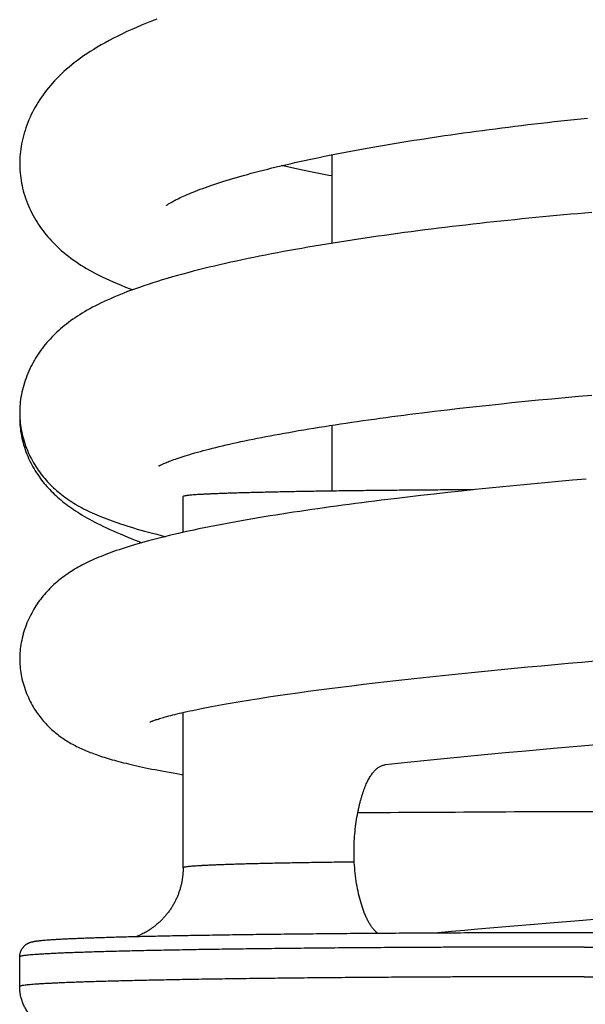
# Model space of a CAD drawing. Header units: millimetres. Extents: x 259 to 1803, y -542 to 1902.
# Tile 90 of 127: x 381 to 400, y 1680 to 1714. Entities that reach past the tile are written whole.
import ezdxf

# ---------------------------------------------------------------- set-up
doc = ezdxf.new("R2010")
doc.units = ezdxf.units.MM
doc.header["$LTSCALE"] = 30.734
doc.layers.get('0').update_dxf_attribs({"linetype": 'CONTINUOUS'})

msp = doc.modelspace()

# ---------------------------------------------------------------- linework, layer by layer
at = {"color": 7, "linetype": 'CONTINUOUS'}
for p, q in [((391.186, 1709.077), (391.186, 1706.098)), ((397.697, 1700.779), (398.143, 1700.823)), ((398.143, 1700.823), (398.59, 1700.865)), ((398.59, 1700.865), (399.038, 1700.907)), ((399.038, 1700.907), (399.486, 1700.948)), ((399.486, 1700.948), (399.936, 1700.988)), ((394.645, 1700.444), (395.068, 1700.494)), ((395.068, 1700.494), (395.497, 1700.544)), ((395.497, 1700.544), (395.93, 1700.593)), ((395.93, 1700.593), (396.367, 1700.64)), ((396.367, 1700.64), (396.808, 1700.687)), ((396.808, 1700.687), (397.251, 1700.734)), ((397.251, 1700.734), (397.697, 1700.779)), ((394.227, 1700.393), (394.645, 1700.444)), ((391.186, 1699.972), (391.186, 1697.756)), ((399.751, 1698.162), (399.285, 1698.121)), ((396.481, 1697.855), (396.016, 1697.807)), ((396.948, 1697.902), (396.481, 1697.855)), ((397.416, 1697.948), (396.948, 1697.902)), ((397.884, 1697.993), (397.416, 1697.948)), ((398.352, 1698.037), (397.884, 1697.993)), ((398.819, 1698.08), (398.352, 1698.037)), ((399.285, 1698.121), (398.819, 1698.08)), ((386.186, 1696.366), (386.186, 1697.573)), ((393.734, 1697.554), (393.291, 1697.501)), ((394.183, 1697.607), (393.734, 1697.554)), ((394.635, 1697.658), (394.183, 1697.607)), ((395.092, 1697.709), (394.635, 1697.658)), ((395.552, 1697.758), (395.092, 1697.709)), ((396.016, 1697.807), (395.552, 1697.758)), ((397.79, 1691.834), (398.241, 1691.876)), ((398.241, 1691.876), (398.693, 1691.917)), ((398.693, 1691.917), (399.144, 1691.958)), ((399.144, 1691.958), (399.597, 1691.999)), ((399.597, 1691.999), (400.051, 1692.039)), ((394.277, 1691.481), (394.7, 1691.526)), ((394.7, 1691.526), (395.129, 1691.571)), ((395.129, 1691.571), (395.563, 1691.616)), ((395.563, 1691.616), (396.002, 1691.66)), ((396.002, 1691.66), (396.445, 1691.704)), ((396.445, 1691.704), (396.891, 1691.748)), ((396.891, 1691.748), (397.339, 1691.791)), ((397.339, 1691.791), (397.79, 1691.834)), ((391.486, 1691.158), (391.866, 1691.205)), ((391.866, 1691.205), (392.253, 1691.252)), ((392.253, 1691.252), (392.646, 1691.298)), ((392.646, 1691.298), (393.044, 1691.344)), ((393.044, 1691.344), (393.449, 1691.39)), ((393.449, 1691.39), (393.86, 1691.436)), ((393.86, 1691.436), (394.277, 1691.481)), ((389.057, 1690.826), (389.375, 1690.873)), ((389.375, 1690.873), (389.703, 1690.92)), ((389.703, 1690.92), (390.041, 1690.968)), ((390.041, 1690.968), (390.39, 1691.015)), ((390.39, 1691.015), (390.747, 1691.063)), ((390.747, 1691.063), (391.112, 1691.11)), ((391.112, 1691.11), (391.486, 1691.158)), ((388.75, 1690.779), (389.057, 1690.826)), ((386.186, 1685.075), (386.186, 1690.305)), ((400.731, 1689.269), (399.574, 1689.169)), ((396.332, 1688.874), (395.644, 1688.808)), ((397.025, 1688.939), (396.332, 1688.874)), ((397.72, 1689.003), (397.025, 1688.939)), ((398.647, 1689.087), (397.72, 1689.003)), ((399.574, 1689.169), (398.647, 1689.087)), ((393.405, 1688.584), (392.987, 1688.54)), ((393.844, 1688.629), (393.405, 1688.584)), ((394.287, 1688.674), (393.844, 1688.629)), ((394.961, 1688.742), (394.287, 1688.674)), ((395.644, 1688.808), (394.961, 1688.742)), ((398.127, 1683.191), (398.811, 1683.248)), ((398.811, 1683.248), (399.497, 1683.304)), ((399.497, 1683.304), (400.415, 1683.379)), ((394.646, 1682.886), (395.216, 1682.938)), ((395.216, 1682.938), (395.655, 1682.977)), ((395.655, 1682.977), (396.099, 1683.017)), ((396.099, 1683.017), (396.77, 1683.075)), ((396.77, 1683.075), (397.447, 1683.133)), ((397.447, 1683.133), (398.127, 1683.191)), ((380.686, 1681.076), (380.686, 1682.075))]:
    msp.add_line(p, q, dxfattribs=at)
for points in [[(385.299, 1713.643), (385.125, 1713.576), (384.954, 1713.507), (384.785, 1713.438), (384.619, 1713.367), (384.456, 1713.295), (384.296, 1713.223), (384.14, 1713.149), (383.988, 1713.075), (383.841, 1713.001), (383.697, 1712.926), (383.559, 1712.851), (383.426, 1712.776), (383.298, 1712.701), (383.175, 1712.627), (383.057, 1712.553), (382.944, 1712.479), (382.835, 1712.405), (382.73, 1712.331), (382.629, 1712.256), (382.531, 1712.182), (382.437, 1712.107), (382.346, 1712.032), (382.258, 1711.956), (382.173, 1711.88), (382.091, 1711.804), (382.011, 1711.727), (381.935, 1711.649), (381.861, 1711.571), (381.79, 1711.493), (381.721, 1711.414), (381.655, 1711.335), (381.592, 1711.256), (381.531, 1711.176), (381.472, 1711.096), (381.415, 1711.015), (381.361, 1710.934), (381.308, 1710.852), (381.258, 1710.769), (381.21, 1710.686), (381.163, 1710.601), (381.119, 1710.516), (381.076, 1710.43), (381.036, 1710.343), (380.997, 1710.255), (380.961, 1710.167), (380.927, 1710.078), (380.894, 1709.988), (380.865, 1709.899), (380.837, 1709.809), (380.812, 1709.719), (380.789, 1709.629), (380.769, 1709.539), (380.75, 1709.45), (380.734, 1709.361), (380.721, 1709.273), (380.71, 1709.185), (380.7, 1709.098), (380.694, 1709.012), (380.689, 1708.926), (380.686, 1708.841), (380.686, 1708.779)], [(385.621, 1707.371), (385.621, 1707.371), (385.623, 1707.372), (385.626, 1707.375), (385.63, 1707.378), (385.637, 1707.383), (385.645, 1707.389), (385.655, 1707.396), (385.667, 1707.404), (385.682, 1707.413), (385.698, 1707.424), (385.716, 1707.436), (385.737, 1707.448), (385.76, 1707.462), (385.785, 1707.477), (385.813, 1707.493), (385.843, 1707.51), (385.876, 1707.528), (385.913, 1707.547), (385.952, 1707.567), (385.994, 1707.589), (386.04, 1707.611), (386.089, 1707.635), (386.142, 1707.66), (386.198, 1707.685), (386.257, 1707.712), (386.32, 1707.739), (386.386, 1707.767), (386.455, 1707.796), (386.527, 1707.825), (386.602, 1707.855), (386.681, 1707.885), (386.762, 1707.916), (386.847, 1707.947), (386.935, 1707.979), (387.026, 1708.012), (387.12, 1708.044), (387.217, 1708.077), (387.317, 1708.11), (387.419, 1708.144), (387.525, 1708.177), (387.633, 1708.211), (387.745, 1708.245), (387.859, 1708.279), (387.976, 1708.314), (388.097, 1708.348), (388.22, 1708.383), (388.347, 1708.419), (388.478, 1708.454), (388.611, 1708.49), (388.748, 1708.526), (388.887, 1708.562), (389.03, 1708.598), (389.175, 1708.634), (389.323, 1708.67), (389.474, 1708.706), (389.627, 1708.742), (389.782, 1708.778), (389.941, 1708.814), (390.101, 1708.85), (390.264, 1708.886), (390.43, 1708.921), (390.597, 1708.957), (390.767, 1708.992), (390.939, 1709.027), (391.113, 1709.063), (391.288, 1709.097), (391.466, 1709.132), (391.645, 1709.167), (391.826, 1709.201), (392.009, 1709.235), (392.195, 1709.269), (392.382, 1709.303), (392.571, 1709.336), (392.763, 1709.37), (392.956, 1709.403), (393.151, 1709.436), (393.349, 1709.469), (393.548, 1709.501), (393.749, 1709.534), (393.951, 1709.566), (394.155, 1709.598), (394.361, 1709.629), (394.568, 1709.661), (394.776, 1709.692), (394.986, 1709.723), (395.197, 1709.753), (395.408, 1709.783), (395.621, 1709.813), (395.835, 1709.843), (396.049, 1709.872), (396.264, 1709.9), (396.48, 1709.929), (396.697, 1709.957), (396.914, 1709.985), (397.131, 1710.012), (397.35, 1710.039), (397.569, 1710.066), (397.788, 1710.092), (398.009, 1710.118), (398.23, 1710.144), (398.451, 1710.169), (398.673, 1710.194), (398.896, 1710.219), (399.119, 1710.243), (399.343, 1710.267), (399.567, 1710.29), (399.791, 1710.314)], [(380.686, 1708.779), (380.686, 1708.717), (380.689, 1708.634), (380.693, 1708.551), (380.7, 1708.467), (380.709, 1708.383), (380.719, 1708.298), (380.732, 1708.213), (380.748, 1708.127), (380.765, 1708.041), (380.784, 1707.955), (380.806, 1707.869), (380.83, 1707.783), (380.856, 1707.698), (380.884, 1707.612), (380.915, 1707.527), (380.947, 1707.443), (380.982, 1707.359), (381.018, 1707.277), (381.056, 1707.195), (381.096, 1707.115), (381.137, 1707.036), (381.18, 1706.958), (381.225, 1706.881), (381.271, 1706.806), (381.319, 1706.732), (381.367, 1706.66), (381.418, 1706.588), (381.47, 1706.518), (381.523, 1706.448), (381.578, 1706.38), (381.636, 1706.311), (381.695, 1706.244), (381.756, 1706.177), (381.82, 1706.11), (381.885, 1706.044), (381.953, 1705.979), (382.023, 1705.914), (382.095, 1705.85), (382.169, 1705.786), (382.245, 1705.724), (382.323, 1705.662), (382.404, 1705.601), (382.486, 1705.541), (382.571, 1705.482), (382.659, 1705.423), (382.748, 1705.365), (382.841, 1705.307), (382.937, 1705.25), (383.035, 1705.193), (383.137, 1705.137), (383.242, 1705.08), (383.352, 1705.024), (383.465, 1704.967), (383.583, 1704.911), (383.706, 1704.854), (383.833, 1704.798), (383.966, 1704.741), (384.104, 1704.684), (384.248, 1704.626), (384.399, 1704.568), (384.49, 1704.534)], [(391.186, 1708.366), (391.088, 1708.384), (390.917, 1708.416), (390.748, 1708.449), (390.582, 1708.481), (390.419, 1708.514), (390.258, 1708.547), (390.101, 1708.58), (389.946, 1708.613), (389.793, 1708.646), (389.643, 1708.679), (389.499, 1708.712)], [(399.941, 1707.135), (399.706, 1707.115), (399.471, 1707.094), (399.236, 1707.074), (399, 1707.053), (398.765, 1707.031), (398.53, 1707.009), (398.294, 1706.987), (398.059, 1706.964), (397.822, 1706.941), (397.586, 1706.917), (397.35, 1706.893), (397.114, 1706.869), (396.878, 1706.844), (396.642, 1706.819), (396.407, 1706.793), (396.172, 1706.767), (395.937, 1706.741), (395.703, 1706.714), (395.47, 1706.687), (395.237, 1706.66), (395.006, 1706.632), (394.775, 1706.604), (394.545, 1706.575), (394.316, 1706.547), (394.088, 1706.517), (393.862, 1706.488), (393.636, 1706.458), (393.412, 1706.428), (393.188, 1706.397), (392.966, 1706.366), (392.745, 1706.335), (392.525, 1706.303), (392.307, 1706.271), (392.089, 1706.239), (391.872, 1706.206), (391.657, 1706.173), (391.442, 1706.139), (391.229, 1706.105), (391.016, 1706.071), (390.804, 1706.036), (390.593, 1706), (390.384, 1705.964), (390.176, 1705.928), (389.969, 1705.891), (389.763, 1705.854), (389.559, 1705.817), (389.357, 1705.779), (389.156, 1705.741), (388.957, 1705.702), (388.759, 1705.663), (388.563, 1705.623), (388.369, 1705.583), (388.176, 1705.542), (387.985, 1705.501), (387.795, 1705.46), (387.608, 1705.418), (387.422, 1705.375), (387.239, 1705.332), (387.058, 1705.289), (386.878, 1705.245), (386.7, 1705.2), (386.522, 1705.155), (386.346, 1705.109), (386.17, 1705.061), (385.995, 1705.013), (385.823, 1704.964), (385.653, 1704.915), (385.485, 1704.865), (385.322, 1704.814), (385.162, 1704.764), (385.008, 1704.714), (384.859, 1704.664), (384.715, 1704.615), (384.578, 1704.566), (384.446, 1704.518), (384.318, 1704.47), (384.195, 1704.423), (384.076, 1704.376), (383.961, 1704.329), (383.848, 1704.281), (383.739, 1704.234), (383.633, 1704.187), (383.529, 1704.139), (383.427, 1704.09), (383.328, 1704.042), (383.231, 1703.993), (383.137, 1703.944), (383.046, 1703.894), (382.957, 1703.844), (382.871, 1703.795), (382.787, 1703.744), (382.705, 1703.694), (382.626, 1703.643), (382.549, 1703.592), (382.473, 1703.54), (382.4, 1703.487), (382.328, 1703.434), (382.259, 1703.381), (382.191, 1703.327), (382.125, 1703.273), (382.06, 1703.218), (381.997, 1703.162), (381.936, 1703.106), (381.877, 1703.049), (381.818, 1702.992), (381.762, 1702.933), (381.706, 1702.874), (381.652, 1702.815), (381.6, 1702.754), (381.548, 1702.692), (381.498, 1702.63), (381.449, 1702.566), (381.401, 1702.501), (381.354, 1702.435), (381.308, 1702.368), (381.264, 1702.3), (381.221, 1702.231), (381.18, 1702.161), (381.139, 1702.09), (381.1, 1702.018), (381.063, 1701.945), (381.027, 1701.87), (380.992, 1701.795), (380.959, 1701.718), (380.928, 1701.64), (380.898, 1701.562), (380.87, 1701.483), (380.844, 1701.403), (380.82, 1701.323), (380.798, 1701.243), (380.778, 1701.163), (380.759, 1701.082), (380.743, 1701.002), (380.729, 1700.923), (380.717, 1700.843), (380.707, 1700.764), (380.699, 1700.686), (380.693, 1700.608), (380.689, 1700.531), (380.686, 1700.454), (380.686, 1700.399)], [(380.686, 1700.399), (380.686, 1700.344), (380.688, 1700.271), (380.692, 1700.197), (380.698, 1700.122), (380.706, 1700.047), (380.715, 1699.971), (380.726, 1699.895), (380.739, 1699.819), (380.754, 1699.742), (380.771, 1699.665), (380.79, 1699.588), (380.811, 1699.511), (380.834, 1699.434), (380.859, 1699.357), (380.885, 1699.281), (380.914, 1699.205), (380.944, 1699.131), (380.975, 1699.057), (381.008, 1698.985), (381.042, 1698.914), (381.078, 1698.844), (381.115, 1698.776), (381.152, 1698.709), (381.191, 1698.644), (381.231, 1698.58), (381.271, 1698.518), (381.312, 1698.458), (381.354, 1698.399), (381.397, 1698.341), (381.441, 1698.285), (381.485, 1698.229), (381.531, 1698.175), (381.577, 1698.121), (381.624, 1698.069), (381.672, 1698.017), (381.722, 1697.967), (381.771, 1697.917), (381.822, 1697.869), (381.874, 1697.822), (381.926, 1697.775), (381.979, 1697.73), (382.033, 1697.685), (382.088, 1697.641), (382.145, 1697.597), (382.202, 1697.555), (382.26, 1697.513), (382.32, 1697.471), (382.381, 1697.431), (382.442, 1697.391), (382.505, 1697.352), (382.569, 1697.313), (382.634, 1697.275), (382.7, 1697.238), (382.767, 1697.201), (382.836, 1697.164), (382.906, 1697.128), (382.978, 1697.093), (383.051, 1697.057), (383.126, 1697.022), (383.203, 1696.988), (383.281, 1696.953), (383.361, 1696.919), (383.443, 1696.885), (383.527, 1696.852), (383.613, 1696.818), (383.702, 1696.785), (383.793, 1696.751), (383.887, 1696.718), (383.983, 1696.684), (384.083, 1696.65), (384.186, 1696.616), (384.293, 1696.583), (384.403, 1696.548), (384.517, 1696.514), (384.636, 1696.479), (384.759, 1696.444), (384.887, 1696.409), (385.019, 1696.373), (385.156, 1696.337), (385.298, 1696.301), (385.445, 1696.265), (385.596, 1696.229)], [(380.688, 1700.283), (380.687, 1700.25), (380.687, 1700.198)], [(380.687, 1700.198), (380.688, 1700.144), (380.69, 1700.071), (380.694, 1699.996), (380.7, 1699.921), (380.708, 1699.845), (380.718, 1699.769), (380.73, 1699.693), (380.744, 1699.616), (380.76, 1699.539), (380.777, 1699.462), (380.797, 1699.385), (380.819, 1699.308), (380.843, 1699.231), (380.868, 1699.155), (380.895, 1699.079), (380.924, 1699.004), (380.955, 1698.93), (380.987, 1698.856), (381.021, 1698.784), (381.057, 1698.712), (381.093, 1698.641), (381.131, 1698.572), (381.171, 1698.504), (381.211, 1698.437), (381.252, 1698.373), (381.293, 1698.309), (381.336, 1698.248), (381.379, 1698.188), (381.423, 1698.129), (381.467, 1698.072), (381.512, 1698.017), (381.558, 1697.962), (381.604, 1697.909), (381.651, 1697.856), (381.699, 1697.804), (381.748, 1697.753), (381.798, 1697.703), (381.85, 1697.653), (381.902, 1697.603), (381.957, 1697.554), (382.012, 1697.505), (382.068, 1697.457), (382.126, 1697.409), (382.186, 1697.362), (382.246, 1697.315), (382.307, 1697.269), (382.37, 1697.223), (382.435, 1697.177), (382.501, 1697.132), (382.569, 1697.087), (382.638, 1697.042), (382.711, 1696.997), (382.786, 1696.951), (382.863, 1696.905), (382.945, 1696.858), (383.029, 1696.811), (383.118, 1696.763), (383.209, 1696.715), (383.305, 1696.666), (383.403, 1696.616), (383.505, 1696.567), (383.61, 1696.517), (383.719, 1696.466), (383.832, 1696.415), (383.949, 1696.364), (384.07, 1696.312), (384.196, 1696.259), (384.327, 1696.205), (384.463, 1696.15), (384.605, 1696.094), (384.752, 1696.038), (384.799, 1696.02)], [(385.351, 1698.591), (385.351, 1698.591), (385.353, 1698.592), (385.357, 1698.594), (385.361, 1698.597), (385.368, 1698.601), (385.376, 1698.605), (385.386, 1698.611), (385.397, 1698.617), (385.411, 1698.624), (385.426, 1698.632), (385.444, 1698.641), (385.464, 1698.65), (385.487, 1698.661), (385.512, 1698.672), (385.539, 1698.685), (385.569, 1698.698), (385.602, 1698.712), (385.639, 1698.727), (385.678, 1698.743), (385.721, 1698.759), (385.767, 1698.777), (385.816, 1698.795), (385.869, 1698.815), (385.925, 1698.835), (385.985, 1698.855), (386.048, 1698.877), (386.114, 1698.899), (386.184, 1698.921), (386.257, 1698.944), (386.333, 1698.968), (386.413, 1698.992), (386.496, 1699.016), (386.583, 1699.041), (386.673, 1699.067), (386.767, 1699.092), (386.863, 1699.119), (386.963, 1699.145), (387.066, 1699.172), (387.173, 1699.199), (387.282, 1699.226), (387.395, 1699.253), (387.511, 1699.281), (387.629, 1699.309), (387.751, 1699.337), (387.875, 1699.365), (388.003, 1699.393), (388.132, 1699.421), (388.265, 1699.449), (388.4, 1699.477), (388.538, 1699.505), (388.679, 1699.534), (388.823, 1699.562), (388.969, 1699.591), (389.118, 1699.619), (389.271, 1699.648), (389.426, 1699.676), (389.584, 1699.705), (389.744, 1699.734), (389.908, 1699.762), (390.073, 1699.791), (390.242, 1699.82), (390.412, 1699.848), (390.585, 1699.877), (390.761, 1699.905), (390.938, 1699.934), (391.118, 1699.962), (391.299, 1699.99), (391.482, 1700.018), (391.668, 1700.046), (391.855, 1700.073), (392.044, 1700.101), (392.234, 1700.128), (392.427, 1700.156), (392.62, 1700.183), (392.816, 1700.21), (393.013, 1700.236), (393.211, 1700.263), (393.411, 1700.289), (393.613, 1700.315), (393.816, 1700.341), (394.021, 1700.367), (394.227, 1700.393)], [(393.291, 1697.501), (393.071, 1697.475), (392.852, 1697.448), (392.634, 1697.42), (392.418, 1697.393), (392.203, 1697.365), (391.988, 1697.337), (391.775, 1697.309), (391.563, 1697.28), (391.351, 1697.252), (391.141, 1697.223), (390.931, 1697.193), (390.723, 1697.164), (390.516, 1697.134), (390.311, 1697.104), (390.107, 1697.073), (389.904, 1697.043), (389.703, 1697.012), (389.503, 1696.981), (389.305, 1696.949), (389.109, 1696.918), (388.914, 1696.886), (388.721, 1696.854), (388.53, 1696.821), (388.341, 1696.789), (388.155, 1696.756), (387.97, 1696.723), (387.788, 1696.69), (387.607, 1696.656), (387.428, 1696.622), (387.249, 1696.588), (387.071, 1696.553), (386.894, 1696.517), (386.716, 1696.481), (386.541, 1696.444), (386.367, 1696.406), (386.197, 1696.369), (386.031, 1696.331), (385.87, 1696.294), (385.715, 1696.258), (385.566, 1696.221), (385.423, 1696.186), (385.285, 1696.151), (385.152, 1696.116), (385.024, 1696.082), (384.9, 1696.048), (384.78, 1696.015), (384.664, 1695.981), (384.551, 1695.948), (384.441, 1695.915), (384.334, 1695.882), (384.23, 1695.849), (384.13, 1695.817), (384.032, 1695.784), (383.937, 1695.752), (383.845, 1695.719), (383.756, 1695.687), (383.669, 1695.655), (383.584, 1695.623), (383.502, 1695.591), (383.423, 1695.559), (383.345, 1695.527), (383.269, 1695.495), (383.195, 1695.462), (383.122, 1695.43), (383.051, 1695.397), (382.982, 1695.364), (382.913, 1695.33), (382.846, 1695.297), (382.781, 1695.263), (382.717, 1695.228), (382.654, 1695.193), (382.592, 1695.158), (382.532, 1695.123), (382.472, 1695.086), (382.414, 1695.05), (382.356, 1695.013), (382.3, 1694.975), (382.244, 1694.936), (382.19, 1694.897), (382.136, 1694.858), (382.084, 1694.817), (382.032, 1694.777), (381.981, 1694.735), (381.931, 1694.693), (381.882, 1694.65), (381.834, 1694.607), (381.787, 1694.562), (381.74, 1694.517), (381.695, 1694.472), (381.65, 1694.425), (381.605, 1694.377), (381.562, 1694.329), (381.518, 1694.279), (381.476, 1694.228), (381.434, 1694.176), (381.393, 1694.123), (381.352, 1694.068), (381.312, 1694.012), (381.273, 1693.955), (381.234, 1693.897), (381.196, 1693.837), (381.159, 1693.776), (381.124, 1693.714), (381.089, 1693.651), (381.055, 1693.586), (381.022, 1693.52), (380.99, 1693.453), (380.959, 1693.385), (380.93, 1693.316), (380.902, 1693.245), (380.876, 1693.174), (380.851, 1693.102), (380.828, 1693.03), (380.806, 1692.957), (380.786, 1692.883), (380.768, 1692.81), (380.752, 1692.737), (380.738, 1692.663), (380.725, 1692.59), (380.714, 1692.517), (380.705, 1692.445), (380.698, 1692.373), (380.692, 1692.301), (380.688, 1692.23), (380.686, 1692.159), (380.686, 1692.108)], [(380.686, 1692.108), (380.686, 1692.059), (380.688, 1691.991), (380.692, 1691.923), (380.697, 1691.854), (380.704, 1691.785), (380.712, 1691.716), (380.722, 1691.645), (380.734, 1691.575), (380.748, 1691.504), (380.763, 1691.433), (380.78, 1691.362), (380.799, 1691.291), (380.82, 1691.22), (380.842, 1691.15), (380.866, 1691.079), (380.891, 1691.01), (380.918, 1690.941), (380.947, 1690.872), (380.977, 1690.805), (381.008, 1690.739), (381.04, 1690.674), (381.073, 1690.611), (381.108, 1690.549), (381.143, 1690.489), (381.178, 1690.43), (381.214, 1690.374), (381.251, 1690.318), (381.289, 1690.265), (381.326, 1690.213), (381.364, 1690.162), (381.403, 1690.113), (381.442, 1690.065), (381.481, 1690.019), (381.52, 1689.974), (381.56, 1689.93), (381.6, 1689.888), (381.64, 1689.847), (381.68, 1689.808), (381.72, 1689.769), (381.76, 1689.732), (381.8, 1689.696), (381.841, 1689.66), (381.882, 1689.626), (381.923, 1689.592), (381.965, 1689.559), (382.007, 1689.527), (382.05, 1689.495), (382.094, 1689.464), (382.138, 1689.433), (382.182, 1689.403), (382.227, 1689.374), (382.273, 1689.345), (382.318, 1689.318), (382.364, 1689.291), (382.41, 1689.264), (382.457, 1689.238), (382.504, 1689.212), (382.552, 1689.187), (382.6, 1689.163), (382.649, 1689.139), (382.699, 1689.115), (382.749, 1689.092), (382.799, 1689.069), (382.85, 1689.046), (382.902, 1689.024), (382.954, 1689.002), (383.007, 1688.981), (383.061, 1688.96), (383.116, 1688.939), (383.172, 1688.918), (383.229, 1688.897), (383.287, 1688.876), (383.346, 1688.856), (383.407, 1688.836), (383.468, 1688.815), (383.532, 1688.795), (383.596, 1688.775), (383.663, 1688.755), (383.731, 1688.734), (383.801, 1688.714), (383.873, 1688.694), (383.947, 1688.673), (384.024, 1688.653), (384.102, 1688.632), (384.183, 1688.612), (384.266, 1688.591), (384.352, 1688.57), (384.44, 1688.549), (384.531, 1688.528), (384.624, 1688.507), (384.72, 1688.486), (384.819, 1688.464), (384.921, 1688.443), (385.025, 1688.421), (385.133, 1688.399), (385.243, 1688.378), (385.357, 1688.356), (385.474, 1688.334), (385.595, 1688.312), (385.718, 1688.289), (385.846, 1688.267), (385.976, 1688.244), (386.186, 1688.209)], [(385.072, 1689.982), (385.072, 1689.982), (385.074, 1689.982), (385.076, 1689.983), (385.08, 1689.985), (385.086, 1689.988), (385.094, 1689.991), (385.103, 1689.995), (385.114, 1690), (385.127, 1690.005), (385.142, 1690.011), (385.16, 1690.018), (385.179, 1690.025), (385.201, 1690.033), (385.225, 1690.042), (385.252, 1690.051), (385.282, 1690.061), (385.315, 1690.072), (385.351, 1690.083), (385.39, 1690.096), (385.433, 1690.109), (385.48, 1690.123), (385.53, 1690.138), (385.584, 1690.153), (385.641, 1690.169), (385.702, 1690.185), (385.767, 1690.202), (385.834, 1690.22), (385.905, 1690.238), (385.98, 1690.256), (386.058, 1690.275), (386.14, 1690.294), (386.225, 1690.314), (386.314, 1690.334), (386.406, 1690.354), (386.502, 1690.375), (386.601, 1690.396), (386.704, 1690.417), (386.809, 1690.439), (386.918, 1690.461), (387.03, 1690.483), (387.145, 1690.505), (387.264, 1690.527), (387.385, 1690.549), (387.509, 1690.572), (387.636, 1690.595), (387.766, 1690.617), (387.899, 1690.64), (388.034, 1690.663), (388.172, 1690.686), (388.313, 1690.709), (388.456, 1690.732), (388.602, 1690.756), (388.75, 1690.779)]]:
    msp.add_lwpolyline(points, dxfattribs=at)
for points, knots in [([(395.94, 1697.799), (395.862, 1697.799), (395.656, 1697.798), (395.324, 1697.796), (394.944, 1697.794), (394.568, 1697.791), (394.196, 1697.788), (393.83, 1697.785), (393.469, 1697.782), (393.113, 1697.779), (392.764, 1697.775), (392.42, 1697.772), (392.083, 1697.768), (391.753, 1697.764), (391.43, 1697.759), (391.114, 1697.755), (390.806, 1697.751), (390.506, 1697.746), (390.214, 1697.741), (389.931, 1697.736), (389.656, 1697.731), (389.391, 1697.725), (389.134, 1697.72), (388.887, 1697.714), (388.65, 1697.709), (388.422, 1697.703), (388.205, 1697.697), (387.998, 1697.691), (387.801, 1697.685), (387.615, 1697.679), (387.44, 1697.672), (387.276, 1697.666), (387.123, 1697.659), (386.981, 1697.653), (386.85, 1697.646), (386.731, 1697.639), (386.624, 1697.633), (386.528, 1697.626), (386.444, 1697.619), (386.372, 1697.612), (386.312, 1697.605), (386.264, 1697.598), (386.227, 1697.592), (386.204, 1697.585), (386.188, 1697.58), (386.187, 1697.574), (386.187, 1697.573)], [0, 0, 0, 0, 0.023949, 0.063288, 0.102233, 0.140737, 0.178778, 0.21631, 0.25331, 0.289737, 0.325563, 0.360754, 0.395279, 0.429107, 0.462208, 0.494553, 0.52611, 0.556856, 0.586758, 0.615794, 0.643933, 0.671157, 0.697433, 0.722745, 0.747065, 0.770376, 0.792652, 0.813879, 0.834032, 0.853099, 0.871058, 0.887896, 0.903597, 0.918148, 0.931535, 0.943747, 0.954774, 0.964606, 0.973236, 0.980656, 0.986862, 0.991853, 0.99563, 0.998206, 0.999639, 1, 1, 1, 1]), ([(392.066, 1686.932), (392.074, 1686.975), (392.091, 1687.058), (392.118, 1687.181), (392.147, 1687.299), (392.178, 1687.413), (392.21, 1687.521), (392.243, 1687.623), (392.277, 1687.72), (392.312, 1687.81), (392.348, 1687.895), (392.385, 1687.973), (392.422, 1688.046), (392.459, 1688.113), (392.497, 1688.175), (392.536, 1688.231), (392.576, 1688.283), (392.617, 1688.331), (392.659, 1688.374), (392.703, 1688.412), (392.747, 1688.446), (392.792, 1688.475), (392.838, 1688.499), (392.885, 1688.518), (392.932, 1688.531), (392.967, 1688.538), (392.985, 1688.54), (392.987, 1688.54)], [0, 0, 0, 0, 0.066429, 0.130939, 0.193304, 0.253394, 0.311105, 0.36625, 0.418715, 0.468508, 0.51556, 0.559826, 0.601453, 0.640687, 0.677742, 0.712862, 0.746328, 0.778312, 0.808978, 0.838512, 0.866983, 0.894425, 0.920926, 0.946672, 0.971823, 0.996561, 1, 1, 1, 1]), ([(391.936, 1685.628), (391.936, 1685.74), (391.941, 1685.965), (391.967, 1686.296), (392.007, 1686.619), (392.044, 1686.829), (392.066, 1686.932)], [0, 0, 0, 0, 0.257608, 0.511988, 0.76038, 1, 1, 1, 1]), ([(392.066, 1686.932), (393.528, 1686.945), (396.56, 1686.954), (401.137, 1686.997), (405.623, 1686.847), (408.575, 1687.132), (409.943, 1686.914)], [0, 0, 0, 0, 0.245386, 0.50896, 0.767534, 1, 1, 1, 1]), ([(392.725, 1682.874), (392.715, 1682.883), (392.68, 1682.912), (392.624, 1682.967), (392.57, 1683.031), (392.527, 1683.087), (392.484, 1683.15), (392.432, 1683.235), (392.374, 1683.347), (392.318, 1683.468), (392.246, 1683.647), (392.166, 1683.891), (392.085, 1684.205), (392.02, 1684.541), (391.972, 1684.894), (391.943, 1685.258), (391.936, 1685.504), (391.936, 1685.628)], [0, 0, 0, 0, 0.013825, 0.046138, 0.080814, 0.099102, 0.118051, 0.158369, 0.201405, 0.247061, 0.295206, 0.398306, 0.509306, 0.626633, 0.748637, 0.873647, 1, 1, 1, 1]), ([(386.186, 1685.075), (386.186, 1685.037), (386.184, 1684.961), (386.176, 1684.847), (386.163, 1684.733), (386.145, 1684.619), (386.121, 1684.505), (386.091, 1684.391), (386.056, 1684.277), (386.015, 1684.164), (385.969, 1684.055), (385.917, 1683.946), (385.859, 1683.839), (385.796, 1683.735), (385.728, 1683.633), (385.655, 1683.535), (385.577, 1683.441), (385.497, 1683.352), (385.414, 1683.27), (385.325, 1683.189), (385.236, 1683.116), (385.148, 1683.05), (385.066, 1682.993), (384.988, 1682.944), (384.91, 1682.899), (384.837, 1682.86), (384.768, 1682.826), (384.709, 1682.799), (384.661, 1682.779), (384.633, 1682.767), (384.622, 1682.763)], [0, 0, 0, 0, 0.038454, 0.076929, 0.115294, 0.154721, 0.194011, 0.232761, 0.27401, 0.314829, 0.354461, 0.394164, 0.436901, 0.477521, 0.517458, 0.560976, 0.601116, 0.640973, 0.682042, 0.719186, 0.762183, 0.799128, 0.830603, 0.863447, 0.892324, 0.921485, 0.947573, 0.969327, 0.987841, 1, 1, 1, 1]), ([(380.686, 1682.075), (380.686, 1682.088), (380.687, 1682.113), (380.691, 1682.15), (380.698, 1682.187), (380.707, 1682.223), (380.72, 1682.259), (380.734, 1682.292), (380.751, 1682.324), (380.769, 1682.354), (380.788, 1682.381), (380.809, 1682.406), (380.83, 1682.43), (380.851, 1682.451), (380.873, 1682.469), (380.895, 1682.487), (380.918, 1682.502), (380.94, 1682.516), (380.963, 1682.529), (380.986, 1682.54), (381.008, 1682.55), (381.031, 1682.559), (381.054, 1682.567), (381.077, 1682.574), (381.1, 1682.581), (381.123, 1682.586), (381.148, 1682.592), (381.175, 1682.597), (381.204, 1682.602), (381.236, 1682.607), (381.274, 1682.613), (381.317, 1682.618), (381.369, 1682.624), (381.431, 1682.63), (381.507, 1682.637), (381.602, 1682.645), (381.717, 1682.654), (381.852, 1682.662), (382.004, 1682.671), (382.169, 1682.68), (382.346, 1682.689), (382.535, 1682.697), (382.738, 1682.705), (382.952, 1682.713), (383.179, 1682.722), (383.418, 1682.729), (383.669, 1682.737), (383.932, 1682.745), (384.207, 1682.752), (384.493, 1682.76), (384.791, 1682.767), (385.1, 1682.774), (385.419, 1682.781), (385.75, 1682.788), (386.091, 1682.794), (386.442, 1682.801), (386.803, 1682.807), (387.173, 1682.813), (387.553, 1682.819), (387.943, 1682.825), (388.341, 1682.831), (388.747, 1682.836), (389.162, 1682.841), (389.585, 1682.846), (390.015, 1682.851), (390.453, 1682.855), (390.897, 1682.86), (391.348, 1682.864), (391.806, 1682.868), (392.269, 1682.871), (392.738, 1682.875), (393.212, 1682.878), (393.691, 1682.881), (394.175, 1682.884), (394.662, 1682.886), (395.154, 1682.888), (395.649, 1682.891), (396.147, 1682.892), (396.647, 1682.894), (397.15, 1682.895), (397.655, 1682.896), (398.161, 1682.897), (398.669, 1682.898), (399.177, 1682.898), (399.516, 1682.898), (399.686, 1682.898)], [0, 0, 0, 0, 0.001932, 0.003873, 0.005798, 0.007785, 0.009735, 0.011592, 0.013494, 0.01529, 0.017028, 0.018694, 0.020311, 0.021901, 0.023381, 0.024789, 0.026244, 0.027619, 0.028952, 0.030278, 0.031555, 0.032801, 0.034048, 0.035286, 0.036518, 0.03777, 0.039071, 0.040457, 0.041975, 0.043672, 0.045606, 0.047848, 0.050498, 0.053684, 0.057567, 0.062374, 0.068385, 0.075542, 0.083478, 0.092005, 0.101194, 0.111026, 0.121507, 0.132631, 0.144394, 0.156789, 0.169809, 0.183446, 0.197691, 0.212535, 0.227967, 0.243976, 0.26055, 0.277679, 0.295349, 0.313547, 0.33226, 0.351475, 0.371176, 0.39135, 0.411981, 0.433054, 0.454553, 0.476463, 0.498766, 0.521446, 0.544487, 0.56787, 0.591578, 0.615594, 0.639899, 0.664475, 0.689303, 0.714366, 0.739643, 0.765117, 0.790767, 0.816575, 0.842522, 0.868586, 0.89475, 0.920993, 0.947296, 0.973638, 1, 1, 1, 1]), ([(399.686, 1682.898), (399.854, 1682.898), (400.189, 1682.898), (400.693, 1682.898), (401.195, 1682.897), (401.697, 1682.896), (402.197, 1682.895), (402.695, 1682.894), (403.191, 1682.892), (403.684, 1682.891), (404.174, 1682.889), (404.661, 1682.886), (405.144, 1682.884), (405.624, 1682.881), (406.099, 1682.878), (406.569, 1682.875), (407.034, 1682.872), (407.494, 1682.868), (407.947, 1682.864), (408.395, 1682.86), (408.837, 1682.856), (409.271, 1682.852), (409.699, 1682.847), (410.119, 1682.842), (410.531, 1682.837), (410.936, 1682.832), (411.332, 1682.826), (411.72, 1682.821), (412.098, 1682.815), (412.468, 1682.809), (412.828, 1682.803), (413.179, 1682.796), (413.519, 1682.79), (413.85, 1682.783), (414.17, 1682.776), (414.479, 1682.769), (414.777, 1682.762), (415.065, 1682.755), (415.341, 1682.748), (415.606, 1682.74), (415.859, 1682.732), (416.1, 1682.725), (416.33, 1682.717), (416.547, 1682.709), (416.752, 1682.701), (416.945, 1682.692), (417.126, 1682.684), (417.294, 1682.675), (417.451, 1682.667), (417.593, 1682.658), (417.717, 1682.649), (417.819, 1682.641), (417.902, 1682.634), (417.97, 1682.628), (418.025, 1682.622), (418.072, 1682.616), (418.112, 1682.611), (418.147, 1682.606), (418.177, 1682.601), (418.204, 1682.596), (418.229, 1682.591), (418.253, 1682.585), (418.275, 1682.58), (418.297, 1682.574), (418.319, 1682.567), (418.34, 1682.559), (418.361, 1682.551), (418.383, 1682.541), (418.404, 1682.531), (418.425, 1682.52), (418.446, 1682.507), (418.466, 1682.493), (418.487, 1682.479), (418.506, 1682.463), (418.526, 1682.445), (418.544, 1682.427), (418.563, 1682.406), (418.581, 1682.384), (418.598, 1682.361), (418.614, 1682.336), (418.629, 1682.308), (418.643, 1682.279), (418.656, 1682.248), (418.666, 1682.216), (418.675, 1682.182), (418.681, 1682.148), (418.685, 1682.112), (418.686, 1682.088), (418.686, 1682.075)], [0, 0, 0, 0, 0.026103, 0.052188, 0.078233, 0.104221, 0.130132, 0.155946, 0.181646, 0.207211, 0.232624, 0.257865, 0.282915, 0.307756, 0.332371, 0.356739, 0.380845, 0.404669, 0.428195, 0.451405, 0.474282, 0.496809, 0.51897, 0.540748, 0.562127, 0.583092, 0.603627, 0.623717, 0.643348, 0.662505, 0.681175, 0.699343, 0.716997, 0.734124, 0.750712, 0.766749, 0.782224, 0.797125, 0.811444, 0.825169, 0.838293, 0.850807, 0.862704, 0.873976, 0.88462, 0.894629, 0.904007, 0.912742, 0.920856, 0.928359, 0.934852, 0.940122, 0.944347, 0.947803, 0.950666, 0.953072, 0.955127, 0.956913, 0.958492, 0.959914, 0.961222, 0.962455, 0.963647, 0.96482, 0.965997, 0.967181, 0.968356, 0.969552, 0.970782, 0.972025, 0.973278, 0.974581, 0.975854, 0.977168, 0.978531, 0.979866, 0.981296, 0.982834, 0.984282, 0.985807, 0.987438, 0.989185, 0.990854, 0.992597, 0.994428, 0.996232, 0.998093, 1, 1, 1, 1]), ([(391.186, 1679.308), (391.085, 1679.309), (390.846, 1679.312), (390.47, 1679.316), (390.06, 1679.32), (389.658, 1679.325), (389.263, 1679.33), (388.875, 1679.335), (388.497, 1679.34), (388.126, 1679.346), (387.764, 1679.352), (387.411, 1679.358), (387.068, 1679.364), (386.733, 1679.37), (386.409, 1679.376), (386.094, 1679.383), (385.79, 1679.389), (385.496, 1679.396), (385.212, 1679.403), (384.939, 1679.41), (384.677, 1679.418), (384.426, 1679.425), (384.185, 1679.433), (383.956, 1679.441), (383.738, 1679.449), (383.532, 1679.457), (383.336, 1679.465), (383.15, 1679.474), (382.976, 1679.482), (382.813, 1679.491), (382.669, 1679.501), (382.546, 1679.509), (382.445, 1679.517), (382.359, 1679.524), (382.287, 1679.531), (382.224, 1679.538), (382.168, 1679.545), (382.117, 1679.551), (382.071, 1679.558), (382.027, 1679.565), (381.985, 1679.573), (381.945, 1679.581), (381.907, 1679.589), (381.87, 1679.598), (381.833, 1679.607), (381.798, 1679.617), (381.764, 1679.627), (381.73, 1679.638), (381.697, 1679.65), (381.663, 1679.662), (381.629, 1679.676), (381.594, 1679.691), (381.559, 1679.707), (381.523, 1679.724), (381.486, 1679.744), (381.447, 1679.765), (381.408, 1679.788), (381.367, 1679.814), (381.326, 1679.842), (381.284, 1679.873), (381.241, 1679.907), (381.197, 1679.944), (381.153, 1679.984), (381.109, 1680.028), (381.066, 1680.074), (381.024, 1680.124), (380.983, 1680.177), (380.943, 1680.234), (380.905, 1680.293), (380.869, 1680.355), (380.836, 1680.419), (380.805, 1680.486), (380.778, 1680.555), (380.754, 1680.625), (380.733, 1680.698), (380.716, 1680.771), (380.703, 1680.846), (380.693, 1680.922), (380.687, 1680.998), (380.686, 1681.05), (380.686, 1681.076)], [0, 0, 0, 0, 0.026512, 0.06318, 0.099235, 0.134652, 0.169402, 0.203461, 0.236804, 0.269406, 0.301244, 0.332294, 0.362533, 0.391942, 0.420498, 0.448182, 0.474977, 0.500864, 0.525827, 0.549852, 0.572926, 0.595036, 0.616174, 0.636335, 0.655517, 0.67372, 0.690961, 0.707245, 0.722652, 0.737171, 0.7501, 0.760819, 0.769639, 0.77703, 0.783357, 0.788882, 0.793799, 0.79825, 0.802341, 0.806199, 0.809898, 0.81348, 0.816947, 0.820295, 0.823601, 0.826788, 0.829971, 0.83309, 0.836153, 0.839318, 0.842588, 0.84582, 0.849262, 0.852695, 0.856458, 0.860253, 0.864372, 0.868445, 0.872993, 0.877478, 0.882237, 0.887569, 0.892563, 0.898055, 0.9037, 0.909255, 0.915317, 0.921428, 0.927597, 0.933872, 0.940258, 0.946759, 0.953219, 0.959817, 0.966352, 0.973072, 0.979698, 0.986456, 0.993191, 1, 1, 1, 1])]:
    msp.add_open_spline(points, degree=3, knots=knots, dxfattribs=at)
at = {"color": 9, "linetype": 'CONTINUOUS'}
for points, knots in [([(391.945, 1685.268), (391.88, 1685.267), (391.708, 1685.265), (391.43, 1685.261), (391.114, 1685.257), (390.806, 1685.252), (390.506, 1685.248), (390.214, 1685.243), (389.931, 1685.238), (389.656, 1685.233), (389.391, 1685.227), (389.134, 1685.222), (388.887, 1685.216), (388.65, 1685.211), (388.422, 1685.205), (388.205, 1685.199), (387.998, 1685.193), (387.801, 1685.187), (387.615, 1685.181), (387.44, 1685.174), (387.276, 1685.168), (387.123, 1685.161), (386.981, 1685.155), (386.85, 1685.148), (386.731, 1685.141), (386.624, 1685.135), (386.528, 1685.128), (386.444, 1685.121), (386.372, 1685.114), (386.312, 1685.107), (386.264, 1685.1), (386.227, 1685.094), (386.204, 1685.087), (386.188, 1685.082), (386.187, 1685.076), (386.187, 1685.075)], [0, 0, 0, 0, 0.033757, 0.08978, 0.144523, 0.197936, 0.249972, 0.300583, 0.349725, 0.397354, 0.443427, 0.487903, 0.530741, 0.571905, 0.611357, 0.649063, 0.684987, 0.719099, 0.751367, 0.781764, 0.810263, 0.836837, 0.861464, 0.884122, 0.904792, 0.923455, 0.940096, 0.954701, 0.96726, 0.977764, 0.986211, 0.992603, 0.996965, 0.999389, 1, 1, 1, 1]), ([(399.686, 1682.407), (399.513, 1682.407), (399.167, 1682.407), (398.648, 1682.407), (398.131, 1682.406), (397.614, 1682.405), (397.099, 1682.404), (396.586, 1682.403), (396.075, 1682.401), (395.567, 1682.399), (395.062, 1682.397), (394.561, 1682.395), (394.063, 1682.392), (393.57, 1682.389), (393.081, 1682.386), (392.597, 1682.383), (392.118, 1682.38), (391.645, 1682.376), (391.178, 1682.372), (390.717, 1682.368), (390.263, 1682.363), (389.816, 1682.359), (389.377, 1682.354), (388.945, 1682.349), (388.521, 1682.344), (388.105, 1682.338), (387.698, 1682.333), (387.3, 1682.327), (386.911, 1682.321), (386.532, 1682.315), (386.163, 1682.308), (385.803, 1682.302), (385.454, 1682.295), (385.116, 1682.288), (384.789, 1682.281), (384.472, 1682.274), (384.167, 1682.267), (383.874, 1682.259), (383.592, 1682.252), (383.323, 1682.244), (383.065, 1682.236), (382.82, 1682.228), (382.588, 1682.22), (382.368, 1682.212), (382.161, 1682.204), (381.968, 1682.195), (381.787, 1682.187), (381.62, 1682.178), (381.467, 1682.17), (381.327, 1682.161), (381.2, 1682.152), (381.088, 1682.143), (380.989, 1682.135), (380.904, 1682.126), (380.834, 1682.117), (380.777, 1682.108), (380.734, 1682.1), (380.707, 1682.091), (380.688, 1682.084), (380.687, 1682.077), (380.687, 1682.075)], [0, 0, 0, 0, 0.027295, 0.05457, 0.081804, 0.108977, 0.136069, 0.163059, 0.189928, 0.216655, 0.24322, 0.269604, 0.295787, 0.321749, 0.347471, 0.372934, 0.398119, 0.423006, 0.447578, 0.471817, 0.495703, 0.519219, 0.542349, 0.565073, 0.587376, 0.609241, 0.630652, 0.651592, 0.672046, 0.691999, 0.711436, 0.730342, 0.748703, 0.766506, 0.783737, 0.800384, 0.816434, 0.831875, 0.846695, 0.860885, 0.874432, 0.887327, 0.899561, 0.911125, 0.922009, 0.932206, 0.941708, 0.950509, 0.958602, 0.965981, 0.972641, 0.978578, 0.983787, 0.988266, 0.992013, 0.995028, 0.997312, 0.998877, 0.999762, 1, 1, 1, 1]), ([(399.686, 1682.407), (399.859, 1682.407), (400.205, 1682.407), (400.723, 1682.407), (401.241, 1682.406), (401.757, 1682.405), (402.272, 1682.404), (402.785, 1682.403), (403.296, 1682.401), (403.804, 1682.399), (404.309, 1682.397), (404.811, 1682.395), (405.308, 1682.392), (405.802, 1682.389), (406.291, 1682.386), (406.775, 1682.383), (407.254, 1682.38), (407.727, 1682.376), (408.194, 1682.372), (408.654, 1682.368), (409.108, 1682.363), (409.555, 1682.359), (409.995, 1682.354), (410.427, 1682.349), (410.851, 1682.344), (411.267, 1682.338), (411.673, 1682.333), (412.071, 1682.327), (412.46, 1682.321), (412.839, 1682.315), (413.209, 1682.308), (413.568, 1682.302), (413.917, 1682.295), (414.256, 1682.288), (414.583, 1682.281), (414.899, 1682.274), (415.204, 1682.267), (415.498, 1682.259), (415.779, 1682.252), (416.049, 1682.244), (416.306, 1682.236), (416.551, 1682.228), (416.784, 1682.22), (417.003, 1682.212), (417.21, 1682.204), (417.404, 1682.195), (417.584, 1682.187), (417.751, 1682.178), (417.905, 1682.17), (418.045, 1682.161), (418.171, 1682.152), (418.284, 1682.143), (418.382, 1682.135), (418.467, 1682.126), (418.538, 1682.117), (418.594, 1682.108), (418.638, 1682.1), (418.665, 1682.091), (418.684, 1682.084), (418.685, 1682.077), (418.685, 1682.075)], [0, 0, 0, 0, 0.027295, 0.05457, 0.081804, 0.108977, 0.136069, 0.163059, 0.189928, 0.216655, 0.24322, 0.269604, 0.295787, 0.321749, 0.347471, 0.372934, 0.398119, 0.423006, 0.447578, 0.471817, 0.495703, 0.519219, 0.542349, 0.565073, 0.587376, 0.609241, 0.630652, 0.651592, 0.672046, 0.691999, 0.711436, 0.730342, 0.748703, 0.766506, 0.783737, 0.800384, 0.816434, 0.831875, 0.846695, 0.860885, 0.874432, 0.887327, 0.899561, 0.911125, 0.922009, 0.932206, 0.941708, 0.950509, 0.958602, 0.965981, 0.972641, 0.978578, 0.983787, 0.988266, 0.992013, 0.995028, 0.997312, 0.998877, 0.999762, 1, 1, 1, 1]), ([(399.686, 1681.407), (399.513, 1681.407), (399.167, 1681.407), (398.648, 1681.407), (398.131, 1681.406), (397.614, 1681.405), (397.099, 1681.404), (396.586, 1681.403), (396.075, 1681.401), (395.567, 1681.399), (395.062, 1681.397), (394.561, 1681.395), (394.063, 1681.392), (393.57, 1681.39), (393.081, 1681.386), (392.597, 1681.383), (392.118, 1681.38), (391.645, 1681.376), (391.178, 1681.372), (390.717, 1681.368), (390.263, 1681.364), (389.816, 1681.359), (389.377, 1681.354), (388.945, 1681.349), (388.521, 1681.344), (388.105, 1681.338), (387.698, 1681.333), (387.3, 1681.327), (386.911, 1681.321), (386.532, 1681.315), (386.163, 1681.309), (385.803, 1681.302), (385.454, 1681.295), (385.116, 1681.288), (384.789, 1681.281), (384.472, 1681.274), (384.167, 1681.267), (383.874, 1681.259), (383.592, 1681.252), (383.323, 1681.244), (383.065, 1681.236), (382.82, 1681.228), (382.588, 1681.22), (382.368, 1681.212), (382.161, 1681.204), (381.968, 1681.195), (381.787, 1681.187), (381.62, 1681.178), (381.467, 1681.17), (381.327, 1681.161), (381.2, 1681.152), (381.088, 1681.144), (380.989, 1681.135), (380.904, 1681.126), (380.834, 1681.117), (380.777, 1681.108), (380.734, 1681.1), (380.707, 1681.091), (380.688, 1681.085), (380.687, 1681.077), (380.687, 1681.076)], [0, 0, 0, 0, 0.027295, 0.05457, 0.081804, 0.108977, 0.136069, 0.163059, 0.189928, 0.216655, 0.24322, 0.269604, 0.295787, 0.321749, 0.347471, 0.372934, 0.398119, 0.423006, 0.447578, 0.471817, 0.495703, 0.519219, 0.542349, 0.565073, 0.587376, 0.609241, 0.630652, 0.651592, 0.672046, 0.691999, 0.711436, 0.730342, 0.748703, 0.766506, 0.783737, 0.800384, 0.816434, 0.831875, 0.846695, 0.860885, 0.874432, 0.887327, 0.899561, 0.911125, 0.922009, 0.932206, 0.941708, 0.950509, 0.958602, 0.965981, 0.972641, 0.978578, 0.983787, 0.988266, 0.992013, 0.995028, 0.997312, 0.998877, 0.999762, 1, 1, 1, 1]), ([(399.686, 1681.407), (399.859, 1681.407), (400.205, 1681.407), (400.723, 1681.407), (401.241, 1681.406), (401.757, 1681.405), (402.272, 1681.404), (402.785, 1681.403), (403.296, 1681.401), (403.804, 1681.399), (404.309, 1681.397), (404.811, 1681.395), (405.308, 1681.392), (405.802, 1681.39), (406.291, 1681.386), (406.775, 1681.383), (407.254, 1681.38), (407.727, 1681.376), (408.194, 1681.372), (408.654, 1681.368), (409.108, 1681.364), (409.555, 1681.359), (409.995, 1681.354), (410.427, 1681.349), (410.851, 1681.344), (411.267, 1681.338), (411.673, 1681.333), (412.071, 1681.327), (412.46, 1681.321), (412.839, 1681.315), (413.209, 1681.309), (413.568, 1681.302), (413.917, 1681.295), (414.256, 1681.288), (414.583, 1681.281), (414.899, 1681.274), (415.204, 1681.267), (415.498, 1681.259), (415.779, 1681.252), (416.049, 1681.244), (416.306, 1681.236), (416.551, 1681.228), (416.784, 1681.22), (417.003, 1681.212), (417.21, 1681.204), (417.404, 1681.195), (417.584, 1681.187), (417.751, 1681.178), (417.905, 1681.17), (418.045, 1681.161), (418.171, 1681.152), (418.284, 1681.144), (418.382, 1681.135), (418.467, 1681.126), (418.538, 1681.117), (418.594, 1681.108), (418.638, 1681.1), (418.665, 1681.091), (418.684, 1681.085), (418.685, 1681.077), (418.685, 1681.076)], [0, 0, 0, 0, 0.027295, 0.05457, 0.081804, 0.108977, 0.136069, 0.163059, 0.189928, 0.216655, 0.24322, 0.269604, 0.295787, 0.321749, 0.347471, 0.372934, 0.398119, 0.423006, 0.447578, 0.471817, 0.495703, 0.519219, 0.542349, 0.565073, 0.587376, 0.609241, 0.630652, 0.651592, 0.672046, 0.691999, 0.711436, 0.730342, 0.748703, 0.766506, 0.783737, 0.800384, 0.816434, 0.831875, 0.846695, 0.860885, 0.874432, 0.887327, 0.899561, 0.911125, 0.922009, 0.932206, 0.941708, 0.950509, 0.958602, 0.965981, 0.972641, 0.978578, 0.983787, 0.988266, 0.992013, 0.995028, 0.997312, 0.998877, 0.999762, 1, 1, 1, 1])]:
    msp.add_open_spline(points, degree=3, knots=knots, dxfattribs=at)

doc.saveas('drawing.dxf')
